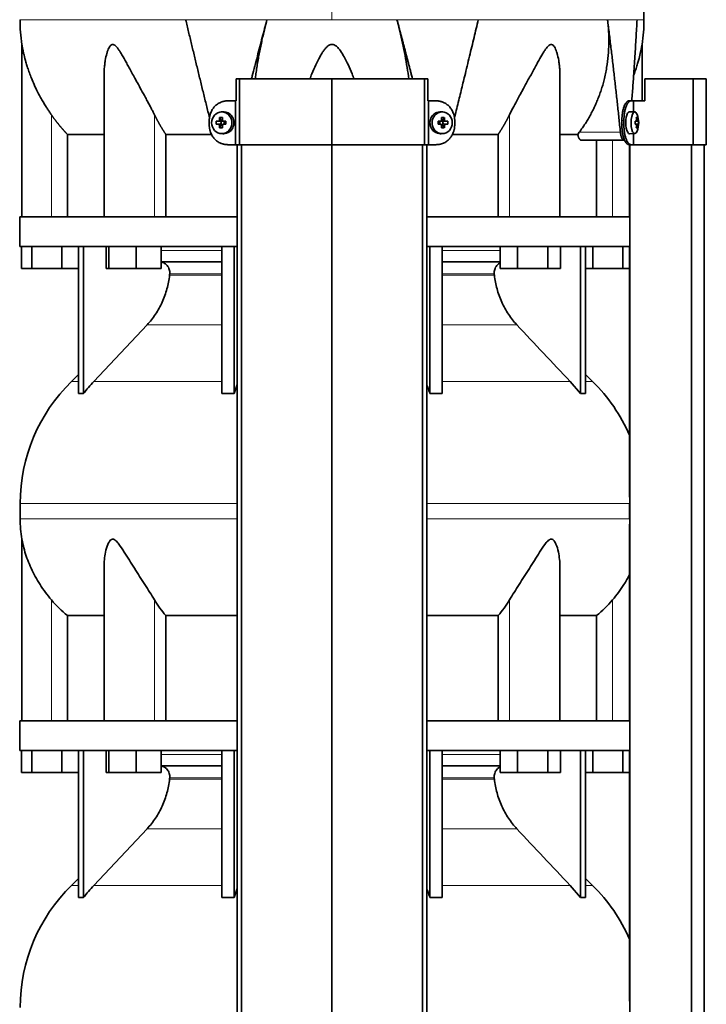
# Model space of a CAD drawing. Header units: millimetres. Extents: x 461 to 1353, y -2347 to 1807.
# Tile 24 of 30: x 469 to 782, y 621 to 1070. Entities that reach past the tile are written whole.
import ezdxf

# ---------------------------------------------------------------- set-up
doc = ezdxf.new("R2010")
doc.units = ezdxf.units.MM
for name, color, linetype in [('M5X8_UNI7687', 7, 'Continuous'), ('MID_454-5', 7, 'Continuous'), ('VSI344-454_TERMI', 7, 'Continuous'), ('VSI344-454_TESTA', 7, 'Continuous'), ('VSI454_DIFFUSORE', 7, 'Continuous')]:
    doc.layers.add(name, color=color, linetype=linetype)

# ---------------------------------------------------------------- blocks, each defined once
blk = doc.blocks.new('SE')
at = {"layer": 'M5X8_UNI7687', "color": 4, "linetype": 'Continuous', "lineweight": 9}
for p, q in [((560.26, 1024.62), (561.12, 1024.44)), ((662.12, 1024.44), (662.97, 1024.62)), ((750.64, 1024.58), (751.12, 1024.62)), ((560.65, 1023.95), (559.8, 1024.12)), ((559.8, 1022.7), (560.65, 1022.88)), ((561.12, 1022.38), (560.26, 1022.2)), ((562.07, 1024.12), (562.59, 1023.95)), ((562.59, 1022.88), (562.07, 1022.7)), ((660.65, 1023.95), (661.17, 1024.12)), ((661.17, 1022.7), (660.65, 1022.88)), ((662.97, 1022.2), (662.12, 1022.38)), ((663.44, 1024.12), (662.59, 1023.95)), ((662.59, 1022.88), (663.44, 1022.7)), ((749.89, 1024.07), (750.47, 1024.12)), ((750.47, 1022.7), (749.89, 1022.76)), ((751.12, 1022.2), (750.63, 1022.25))]:
    blk.add_line(p, q, dxfattribs=at)
at = {"layer": 'M5X8_UNI7687', "color": 7, "linetype": 'Continuous', "lineweight": 35}
for p, q in [((560.35, 1025.75), (561.12, 1024.44)), ((561.84, 1028.4), (560.99, 1028.33)), ((662.25, 1028.33), (661.4, 1028.4)), ((662.89, 1025.75), (662.12, 1024.44)), ((749.77, 1028.34), (747.42, 1028.41)), ((750.93, 1025.75), (750.52, 1025.44)), ((558.81, 1024.1), (560.65, 1023.95)), ((558.81, 1022.72), (560.65, 1022.88)), ((560.35, 1021.08), (561.12, 1022.38)), ((561.05, 1022.85), (561.05, 1023.98)), ((561.22, 1024.16), (561.84, 1024.16)), ((561.87, 1022.66), (561.22, 1022.66)), ((561.92, 1024.15), (562.51, 1023.95)), ((562.51, 1022.88), (561.92, 1022.68)), ((562.46, 1023.97), (562.46, 1022.86)), ((563.19, 1024.1), (562.59, 1023.95)), ((563.19, 1022.72), (562.59, 1022.88)), ((660.04, 1024.1), (660.65, 1023.95)), ((660.04, 1022.72), (660.65, 1022.88)), ((660.73, 1023.95), (661.32, 1024.15)), ((661.32, 1022.68), (660.73, 1022.88)), ((660.78, 1022.86), (660.78, 1023.97)), ((661.37, 1024.16), (662.02, 1024.16)), ((662.02, 1022.66), (661.4, 1022.66)), ((662.89, 1021.08), (662.12, 1022.38)), ((662.19, 1023.98), (662.19, 1022.85)), ((664.43, 1024.1), (662.59, 1023.95)), ((664.43, 1022.72), (662.59, 1022.88)), ((749.89, 1024.07), (750.48, 1024.12)), ((750.48, 1022.7), (749.89, 1022.76)), ((751.3, 1024.12), (749.9, 1024)), ((751.49, 1024.1), (749.9, 1023.99)), ((751.49, 1022.72), (749.9, 1022.84)), ((749.9, 1022.83), (751.3, 1022.7)), ((750.93, 1021.08), (750.52, 1021.38)), ((560.99, 1018.5), (561.84, 1018.43)), ((661.4, 1018.43), (662.25, 1018.5)), ((747.42, 1018.41), (749.77, 1018.48))]:
    blk.add_line(p, q, dxfattribs=at)
for centre, radius, start, end in [((741.58, 1023.41), 10, 337.7946, 22.2054), ((569.97, 1023.41), 11.19, 176.4519, 183.5481), ((529.24, 1023.41), 33.96, 358.8317, 1.1683), ((693.99, 1023.41), 33.96, 178.8317, 181.1683), ((653.26, 1023.41), 11.19, 356.4519, 3.5481), ((741.9, 1023.41), 9.62, 355.8727, 4.1273)]:
    blk.add_arc(centre, radius, start, end, dxfattribs=at)
for centre in [(561.34, 1023.41), (661.9, 1023.41)]:
    blk.add_ellipse(centre, major_axis=(0, -4.93), ratio=0.939693, dxfattribs=at)
for centre, major_axis, ratio, start_param, end_param in [((564.46, 1023.41), (0, 10), 0.422618, 1.335108, 1.449667), ((563.56, 1020.35), (-8.99, 2.22), 0.549436, -1.223909, -1.074217), ((564.17, 1023.41), (0, 10), 0.258819, 1.335108, 1.449667), ((562.2, 1023.41), (0, -5), 0.939693, 0, 3.218028), ((661.04, 1023.41), (0, -5), 0.939693, 3.065157, 6.283185), ((659.67, 1020.35), (8.99, 2.22), 0.549436, 1.074217, 1.223909), ((659.07, 1023.41), (0, 10), 0.258819, -1.449667, -1.335108), ((658.78, 1023.41), (0, 10), 0.422618, -1.449667, -1.335108), ((747.4, 1023.41), (0, 5), 0.34202, 0, 3.151709), ((749.75, 1023.41), (0, 4.93), 0.34202, 0, 3.839001), ((749.75, 1023.41), (0, 4.93), 0.34202, 5.585777, 6.283185), ((743.65, 1020.35), (7.67, 5.19), 0.199978, 0.212267, 0.361959), ((741.64, 1023.41), (0, 10), 0.906308, 4.833518, 4.948078), ((741.54, 1023.41), (0, 10), 0.965926, 4.833518, 4.948078), ((564.31, 1023.26), (-9.99, 0.3), 0.0819, -1.099374, -0.984815), ((564.31, 1023.57), (-9.99, -0.3), 0.0819, 0.984815, 1.099374), ((564.46, 1023.41), (0, -10), 0.422618, -1.449667, -1.335108), ((563.56, 1026.48), (-8.99, -2.22), 0.549436, 1.074217, 1.223909), ((560.64, 1024.45), (0.805, -0.118), 0.613124, 4.809424, 5.327625), ((560.64, 1022.38), (0.805, 0.118), 0.613124, 0.95556, 1.473761), ((560.81, 1024.41), (0.03, -0.501), 0.939258, 0.461161, 0.987959), ((560.81, 1022.41), (0.03, 0.501), 0.939258, 5.295226, 5.822024), ((560.64, 1024.45), (0.521, -0.505), 0.511875, 0.559691, 1.077892), ((560.64, 1022.38), (0.521, 0.505), 0.511875, 5.205293, 5.723494), ((564.17, 1023.41), (0, -10), 0.258819, -1.449667, -1.335108), ((564.31, 1023.26), (-9.99, 0.3), 0.0819, -1.456192, -1.341632), ((564.31, 1023.57), (-9.99, -0.3), 0.0819, 1.341632, 1.456192), ((562.59, 1024.45), (0.052, 0.506), 0.51441, 3.025925, 3.331693), ((562.59, 1022.38), (0.052, -0.506), 0.51441, 2.951492, 3.25726), ((658.92, 1023.26), (9.99, 0.3), 0.0819, 1.341632, 1.456192), ((658.92, 1023.57), (9.99, -0.3), 0.0819, -1.456192, -1.341632), ((660.65, 1024.45), (-0.052, 0.506), 0.51441, 2.951492, 3.25726), ((660.65, 1022.38), (-0.052, -0.506), 0.51441, 3.025925, 3.331693), ((659.07, 1023.41), (0, -10), 0.258819, 1.335108, 1.449667), ((659.67, 1026.48), (8.99, -2.22), 0.549436, -1.223909, -1.074217), ((662.6, 1024.45), (-0.521, -0.505), 0.511875, 5.205293, 5.723494), ((662.43, 1024.41), (-0.03, -0.501), 0.939258, 5.295226, 5.822024), ((662.43, 1022.41), (-0.03, 0.501), 0.939258, 0.461161, 0.987959), ((662.6, 1022.38), (-0.521, 0.505), 0.511875, 0.559691, 1.077892), ((662.6, 1024.45), (-0.805, -0.118), 0.613124, 0.95556, 1.473761), ((662.6, 1022.38), (-0.805, 0.118), 0.613124, 4.809424, 5.327625), ((658.78, 1023.41), (0, -10), 0.422618, 1.335108, 1.449667), ((658.92, 1023.26), (9.99, 0.3), 0.0819, 0.984815, 1.099374), ((658.92, 1023.57), (9.99, -0.3), 0.0819, -1.099374, -0.984815), ((741.59, 1023.26), (9.97, 0.82), 0.029809, 0.468971, 0.583531), ((744.7, 1023.41), (0, -9.26), 0.562348, 1.49595, 1.645642), ((741.59, 1023.57), (9.97, -0.82), 0.029809, -0.583531, -0.468971), ((741.64, 1023.41), (0, -10), 0.906308, 1.335108, 1.449667), ((743.65, 1026.48), (7.67, -5.19), 0.199978, -0.361959, -0.212267), ((741.54, 1023.41), (0, -10), 0.965926, 1.335108, 1.449667), ((741.59, 1023.26), (9.97, 0.82), 0.029809, 0.112154, 0.226713), ((741.59, 1023.57), (9.97, -0.82), 0.029809, -0.226713, -0.112154), ((562.2, 1023.41), (0, -5), 0.939693, 6.20675, 6.283185), ((661.04, 1023.41), (0, -5), 0.939693, 0, 0.076435)]:
    blk.add_ellipse(centre, major_axis=major_axis, ratio=ratio, start_param=start_param, end_param=end_param, dxfattribs=at)
for points in [[(559.8, 1024.12), (559.81, 1024.12), (559.84, 1024.12), (559.88, 1024.13), (559.93, 1024.14), (559.97, 1024.16), (560.01, 1024.18), (560.04, 1024.21), (560.08, 1024.24), (560.12, 1024.27), (560.15, 1024.31), (560.18, 1024.35), (560.2, 1024.39), (560.22, 1024.43), (560.24, 1024.48), (560.25, 1024.52), (560.26, 1024.57), (560.26, 1024.6), (560.26, 1024.62)], [(561.6, 1024.62), (561.6, 1024.6), (561.6, 1024.57), (561.6, 1024.52), (561.61, 1024.48), (561.63, 1024.43), (561.65, 1024.39), (561.67, 1024.35), (561.7, 1024.31), (561.73, 1024.27), (561.76, 1024.24), (561.8, 1024.21), (561.84, 1024.18), (561.88, 1024.16), (561.92, 1024.14), (561.97, 1024.13), (562.02, 1024.12), (562.05, 1024.12), (562.07, 1024.12)], [(661.17, 1024.12), (661.19, 1024.12), (661.22, 1024.12), (661.27, 1024.13), (661.31, 1024.14), (661.35, 1024.16), (661.4, 1024.18), (661.44, 1024.21), (661.47, 1024.24), (661.51, 1024.27), (661.54, 1024.31), (661.57, 1024.35), (661.59, 1024.39), (661.61, 1024.43), (661.62, 1024.48), (661.63, 1024.52), (661.64, 1024.57), (661.64, 1024.6), (661.64, 1024.62)], [(662.97, 1024.62), (662.97, 1024.6), (662.98, 1024.57), (662.99, 1024.52), (663, 1024.48), (663.02, 1024.43), (663.04, 1024.39), (663.06, 1024.35), (663.09, 1024.31), (663.12, 1024.27), (663.16, 1024.24), (663.19, 1024.21), (663.23, 1024.18), (663.27, 1024.16), (663.31, 1024.14), (663.35, 1024.13), (663.39, 1024.12), (663.43, 1024.12), (663.44, 1024.12)], [(750.47, 1024.12), (750.48, 1024.12), (750.49, 1024.12), (750.51, 1024.13), (750.53, 1024.14), (750.55, 1024.16), (750.57, 1024.18), (750.58, 1024.21), (750.6, 1024.24), (750.61, 1024.27), (750.62, 1024.31), (750.63, 1024.35), (750.64, 1024.39), (750.64, 1024.43), (750.65, 1024.48), (750.65, 1024.52), (750.64, 1024.57), (750.64, 1024.6), (750.64, 1024.62)], [(751.12, 1024.62), (751.13, 1024.6), (751.13, 1024.57), (751.14, 1024.52), (751.15, 1024.48), (751.16, 1024.43), (751.16, 1024.39), (751.18, 1024.35), (751.19, 1024.31), (751.2, 1024.27), (751.21, 1024.24), (751.22, 1024.21), (751.24, 1024.18), (751.25, 1024.16), (751.26, 1024.14), (751.27, 1024.13), (751.28, 1024.12), (751.29, 1024.12), (751.3, 1024.12)], [(560.26, 1022.2), (560.26, 1022.22), (560.26, 1022.26), (560.25, 1022.3), (560.24, 1022.35), (560.22, 1022.39), (560.2, 1022.44), (560.18, 1022.48), (560.15, 1022.52), (560.12, 1022.56), (560.08, 1022.59), (560.04, 1022.62), (560.01, 1022.64), (559.97, 1022.66), (559.93, 1022.68), (559.88, 1022.69), (559.84, 1022.7), (559.81, 1022.7), (559.8, 1022.7)], [(562.07, 1022.7), (562.05, 1022.7), (562.02, 1022.7), (561.97, 1022.69), (561.92, 1022.68), (561.88, 1022.66), (561.84, 1022.64), (561.8, 1022.62), (561.76, 1022.59), (561.73, 1022.56), (561.7, 1022.52), (561.67, 1022.48), (561.65, 1022.44), (561.63, 1022.39), (561.61, 1022.35), (561.6, 1022.3), (561.6, 1022.26), (561.6, 1022.22), (561.6, 1022.2)], [(661.64, 1022.2), (661.64, 1022.22), (661.64, 1022.26), (661.63, 1022.3), (661.62, 1022.35), (661.61, 1022.39), (661.59, 1022.44), (661.57, 1022.48), (661.54, 1022.52), (661.51, 1022.56), (661.47, 1022.59), (661.44, 1022.62), (661.4, 1022.64), (661.35, 1022.66), (661.31, 1022.68), (661.27, 1022.69), (661.22, 1022.7), (661.19, 1022.7), (661.17, 1022.7)], [(663.44, 1022.7), (663.43, 1022.7), (663.39, 1022.7), (663.35, 1022.69), (663.31, 1022.68), (663.27, 1022.66), (663.23, 1022.64), (663.19, 1022.62), (663.16, 1022.59), (663.12, 1022.56), (663.09, 1022.52), (663.06, 1022.48), (663.04, 1022.44), (663.02, 1022.39), (663, 1022.35), (662.99, 1022.3), (662.98, 1022.26), (662.97, 1022.22), (662.97, 1022.2)], [(750.64, 1022.2), (750.64, 1022.22), (750.64, 1022.26), (750.65, 1022.3), (750.65, 1022.35), (750.64, 1022.39), (750.64, 1022.44), (750.63, 1022.48), (750.62, 1022.52), (750.61, 1022.56), (750.6, 1022.59), (750.58, 1022.62), (750.57, 1022.64), (750.55, 1022.66), (750.53, 1022.68), (750.51, 1022.69), (750.49, 1022.7), (750.48, 1022.7), (750.47, 1022.7)], [(751.3, 1022.7), (751.29, 1022.7), (751.28, 1022.7), (751.27, 1022.69), (751.26, 1022.68), (751.25, 1022.66), (751.24, 1022.64), (751.22, 1022.62), (751.21, 1022.59), (751.2, 1022.56), (751.19, 1022.52), (751.18, 1022.48), (751.16, 1022.44), (751.16, 1022.39), (751.15, 1022.35), (751.14, 1022.3), (751.13, 1022.26), (751.13, 1022.22), (751.12, 1022.2)]]:
    blk.add_open_spline(points, degree=3, dxfattribs=at)
at = {"layer": 'MID_454-5', "color": 7, "linetype": 'Continuous', "lineweight": 35}
for p, q in [((568.41, 1013.41), (568.41, -168.59)), ((570.38, -168.59), (570.38, 1013.41)), ((611.62, -168.59), (611.62, 1013.41)), ((652.86, -168.59), (652.86, 1013.41)), ((654.83, 1013.41), (654.83, -168.59)), ((747.41, 1013.41), (747.41, 980.41)), ((747.48, 1013.41), (747.48, -168.59)), ((775.62, -168.59), (775.62, 1013.41)), ((781.42, -168.59), (781.42, 1013.41)), ((747.47, 966.91), (747.47, 980.41)), ((747.41, 966.91), (747.41, 852.47)), ((747.42, 842.66), (747.42, 849.7)), ((747.41, 840.28), (747.41, 750.41)), ((747.47, 736.91), (747.47, 750.41)), ((747.41, 736.91), (747.41, 622.47))]:
    blk.add_line(p, q, dxfattribs=at)
at = {"layer": 'VSI344-454_TERMI', "color": 7, "linetype": 'Continuous', "lineweight": 35}
for p, q in [((569.44, 1043.41), (567.89, 1043.41)), ((567.89, 1043.41), (567.89, 1033.41)), ((611.62, 1043.41), (569.44, 1043.41)), ((569.44, 1043.41), (569.44, 1013.41)), ((653.8, 1043.41), (611.62, 1043.41)), ((611.62, 1043.41), (611.62, 1013.41)), ((655.34, 1043.41), (653.8, 1043.41)), ((653.8, 1043.41), (653.8, 1013.41)), ((655.34, 1043.41), (655.34, 1033.41)), ((776.5, 1043.41), (754.41, 1043.41)), ((754.41, 1043.41), (754.41, 1033.41)), ((782.43, 1043.41), (776.5, 1043.41)), ((776.5, 1043.41), (776.5, 1013.41)), ((782.43, 1043.41), (782.43, 1013.41)), ((564.02, 1033.41), (567.53, 1033.41)), ((567.53, 1013.41), (567.53, 1033.41)), ((567.53, 1033.41), (567.89, 1033.41)), ((655.71, 1033.41), (655.34, 1033.41)), ((659.21, 1033.41), (655.71, 1033.41)), ((655.71, 1033.41), (655.71, 1013.41)), ((747.13, 1033.41), (748.06, 1033.41)), ((748.06, 1033.41), (749.23, 1033.41)), ((749.23, 1028.36), (749.23, 1033.41)), ((749.23, 1033.41), (754.41, 1033.41)), ((555.62, 1022.41), (555.62, 1024.41)), ((667.62, 1022.41), (667.62, 1024.41)), ((743.9, 1022.41), (743.9, 1024.41)), ((744.83, 1022.41), (744.83, 1024.41)), ((749.23, 1013.41), (749.23, 1018.47)), ((564.02, 1013.41), (567.53, 1013.41)), ((569.44, 1013.41), (567.53, 1013.41)), ((611.62, 1013.41), (569.44, 1013.41)), ((653.8, 1013.41), (611.62, 1013.41)), ((655.71, 1013.41), (653.8, 1013.41)), ((659.21, 1013.41), (655.71, 1013.41)), ((748.06, 1013.41), (747.13, 1013.41)), ((748.06, 1013.41), (749.23, 1013.41)), ((776.5, 1013.41), (749.23, 1013.41)), ((782.43, 1013.41), (776.5, 1013.41))]:
    blk.add_line(p, q, dxfattribs=at)
at = {"layer": 'VSI344-454_TERMI', "color": 4, "linetype": 'Continuous', "lineweight": 9}
for p, q in [((743.9, 1024.41), (744.83, 1024.41)), ((744.83, 1022.41), (743.9, 1022.41))]:
    blk.add_line(p, q, dxfattribs=at)
at = {"layer": 'VSI344-454_TERMI', "color": 7, "linetype": 'Continuous', "lineweight": 35}
for points, knots in [([(564.02, 1033.41), (563.93, 1033.41), (563.74, 1033.41), (563.46, 1033.39), (563.19, 1033.37), (562.91, 1033.34), (562.64, 1033.29), (562.37, 1033.24), (562.1, 1033.18), (561.83, 1033.11), (561.56, 1033.03), (561.3, 1032.94), (561.04, 1032.84), (560.61, 1032.66), (560.03, 1032.36), (559.32, 1031.91), (558.66, 1031.38), (558.05, 1030.79), (557.5, 1030.13), (557.01, 1029.42), (556.59, 1028.66), (556.28, 1027.95), (556.05, 1027.31), (555.89, 1026.74), (555.77, 1026.17), (555.68, 1025.59), (555.63, 1025), (555.62, 1024.61), (555.62, 1024.41)], [0, 0, 0, 0, 0.021018, 0.041934, 0.062771, 0.08355, 0.104295, 0.125028, 0.145771, 0.166547, 0.187379, 0.208288, 0.229298, 0.250429, 0.312489, 0.374705, 0.437522, 0.500061, 0.562591, 0.625422, 0.687637, 0.749714, 0.79185, 0.833578, 0.875077, 0.916526, 0.958107, 1, 1, 1, 1]), ([(667.62, 1024.41), (667.62, 1024.51), (667.62, 1024.71), (667.6, 1025), (667.58, 1025.3), (667.55, 1025.59), (667.51, 1025.88), (667.46, 1026.17), (667.4, 1026.45), (667.34, 1026.74), (667.26, 1027.02), (667.18, 1027.3), (667.09, 1027.58), (666.92, 1028.04), (666.65, 1028.66), (666.23, 1029.42), (665.74, 1030.13), (665.19, 1030.79), (664.58, 1031.38), (663.91, 1031.91), (663.21, 1032.36), (662.54, 1032.7), (661.94, 1032.94), (661.41, 1033.11), (660.87, 1033.25), (660.32, 1033.34), (659.77, 1033.4), (659.4, 1033.41), (659.21, 1033.41)], [0, 0, 0, 0, 0.020996, 0.041893, 0.062713, 0.083477, 0.104209, 0.124931, 0.145666, 0.166436, 0.187264, 0.208173, 0.229184, 0.250319, 0.312379, 0.374611, 0.437429, 0.499972, 0.562503, 0.625328, 0.687536, 0.749604, 0.791737, 0.833471, 0.874985, 0.916457, 0.958069, 1, 1, 1, 1]), ([(743.9, 1024.41), (743.9, 1024.51), (743.91, 1024.71), (743.91, 1025), (743.92, 1025.3), (743.93, 1025.59), (743.95, 1025.88), (743.97, 1026.17), (743.99, 1026.45), (744.02, 1026.74), (744.05, 1027.02), (744.09, 1027.3), (744.13, 1027.58), (744.2, 1028.04), (744.31, 1028.66), (744.48, 1029.42), (744.68, 1030.13), (744.9, 1030.79), (745.14, 1031.38), (745.4, 1031.91), (745.67, 1032.36), (745.93, 1032.7), (746.15, 1032.94), (746.35, 1033.11), (746.54, 1033.25), (746.74, 1033.34), (746.94, 1033.4), (747.07, 1033.41), (747.13, 1033.41)], [0, 0, 0, 0, 0.020997, 0.041893, 0.062713, 0.083477, 0.104209, 0.124931, 0.145666, 0.166436, 0.187265, 0.208173, 0.229184, 0.250319, 0.312379, 0.374611, 0.437429, 0.499972, 0.562502, 0.625327, 0.687534, 0.749602, 0.791735, 0.833469, 0.874983, 0.916456, 0.958068, 1, 1, 1, 1]), ([(748.06, 1033.41), (748.02, 1033.41), (747.96, 1033.41), (747.86, 1033.39), (747.76, 1033.37), (747.66, 1033.34), (747.56, 1033.29), (747.47, 1033.24), (747.37, 1033.18), (747.27, 1033.11), (747.17, 1033.03), (747.07, 1032.94), (746.98, 1032.84), (746.82, 1032.66), (746.6, 1032.36), (746.32, 1031.91), (746.06, 1031.38), (745.82, 1030.79), (745.6, 1030.13), (745.4, 1029.42), (745.23, 1028.66), (745.1, 1027.95), (745.01, 1027.31), (744.94, 1026.74), (744.89, 1026.17), (744.85, 1025.59), (744.83, 1025), (744.83, 1024.61), (744.83, 1024.41)], [0, 0, 0, 0, 0.021018, 0.041934, 0.062771, 0.08355, 0.104295, 0.125028, 0.145771, 0.166547, 0.187379, 0.208288, 0.229298, 0.250429, 0.312489, 0.374705, 0.437522, 0.500061, 0.562591, 0.625422, 0.687637, 0.749714, 0.79185, 0.833578, 0.875077, 0.916526, 0.958107, 1, 1, 1, 1]), ([(555.62, 1022.41), (555.62, 1022.31), (555.62, 1022.12), (555.63, 1021.82), (555.66, 1021.53), (555.69, 1021.24), (555.73, 1020.95), (555.78, 1020.66), (555.83, 1020.37), (555.9, 1020.09), (555.97, 1019.8), (556.06, 1019.52), (556.15, 1019.24), (556.32, 1018.78), (556.59, 1018.16), (557.01, 1017.41), (557.5, 1016.69), (558.05, 1016.04), (558.66, 1015.44), (559.32, 1014.91), (560.03, 1014.46), (560.69, 1014.13), (561.3, 1013.88), (561.83, 1013.71), (562.37, 1013.58), (562.91, 1013.48), (563.47, 1013.42), (563.84, 1013.42), (564.02, 1013.41)], [0, 0, 0, 0, 0.020996, 0.041893, 0.062713, 0.083477, 0.104209, 0.124931, 0.145666, 0.166436, 0.187264, 0.208173, 0.229184, 0.250319, 0.312379, 0.374611, 0.437429, 0.499972, 0.562503, 0.625328, 0.687536, 0.749604, 0.791737, 0.833471, 0.874985, 0.916457, 0.958069, 1, 1, 1, 1]), ([(659.21, 1013.41), (659.31, 1013.41), (659.49, 1013.42), (659.77, 1013.43), (660.05, 1013.45), (660.32, 1013.49), (660.6, 1013.53), (660.87, 1013.58), (661.14, 1013.64), (661.41, 1013.72), (661.67, 1013.8), (661.94, 1013.89), (662.2, 1013.99), (662.63, 1014.17), (663.21, 1014.46), (663.91, 1014.91), (664.58, 1015.44), (665.19, 1016.04), (665.74, 1016.69), (666.23, 1017.41), (666.65, 1018.16), (666.96, 1018.87), (667.18, 1019.52), (667.34, 1020.08), (667.47, 1020.66), (667.55, 1021.24), (667.61, 1021.82), (667.61, 1022.21), (667.62, 1022.41)], [0, 0, 0, 0, 0.021018, 0.041934, 0.062771, 0.08355, 0.104295, 0.125028, 0.145771, 0.166547, 0.187379, 0.208288, 0.229298, 0.250429, 0.312489, 0.374705, 0.437522, 0.500061, 0.562591, 0.625422, 0.687637, 0.749714, 0.79185, 0.833578, 0.875077, 0.916526, 0.958107, 1, 1, 1, 1]), ([(747.13, 1013.41), (747.1, 1013.41), (747.03, 1013.42), (746.94, 1013.43), (746.84, 1013.45), (746.74, 1013.49), (746.64, 1013.53), (746.54, 1013.58), (746.45, 1013.64), (746.35, 1013.72), (746.25, 1013.8), (746.15, 1013.89), (746.05, 1013.99), (745.89, 1014.17), (745.67, 1014.46), (745.4, 1014.91), (745.14, 1015.44), (744.9, 1016.04), (744.68, 1016.69), (744.48, 1017.41), (744.31, 1018.16), (744.18, 1018.87), (744.09, 1019.52), (744.02, 1020.08), (743.97, 1020.66), (743.93, 1021.24), (743.91, 1021.82), (743.91, 1022.21), (743.9, 1022.41)], [0, 0, 0, 0, 0.021018, 0.041935, 0.062772, 0.083551, 0.104297, 0.125029, 0.145773, 0.166549, 0.187381, 0.20829, 0.2293, 0.250431, 0.312491, 0.374707, 0.437523, 0.500061, 0.562591, 0.625422, 0.687637, 0.749714, 0.79185, 0.833578, 0.875076, 0.916526, 0.958107, 1, 1, 1, 1]), ([(744.83, 1022.41), (744.83, 1022.31), (744.83, 1022.12), (744.83, 1021.82), (744.84, 1021.53), (744.85, 1021.24), (744.87, 1020.95), (744.89, 1020.66), (744.92, 1020.37), (744.94, 1020.09), (744.97, 1019.8), (745.01, 1019.52), (745.05, 1019.24), (745.12, 1018.78), (745.23, 1018.16), (745.4, 1017.41), (745.6, 1016.69), (745.82, 1016.04), (746.06, 1015.44), (746.32, 1014.91), (746.6, 1014.46), (746.85, 1014.13), (747.07, 1013.88), (747.27, 1013.71), (747.47, 1013.58), (747.66, 1013.48), (747.86, 1013.42), (747.99, 1013.42), (748.06, 1013.41)], [0, 0, 0, 0, 0.020996, 0.041893, 0.062713, 0.083477, 0.104209, 0.124931, 0.145666, 0.166436, 0.187264, 0.208173, 0.229184, 0.250319, 0.312379, 0.374611, 0.437429, 0.499972, 0.562503, 0.625328, 0.687536, 0.749604, 0.791737, 0.833471, 0.874985, 0.916457, 0.958069, 1, 1, 1, 1])]:
    blk.add_open_spline(points, degree=3, knots=knots, dxfattribs=at)
at = {"layer": 'VSI344-454_TESTA', "color": 4, "linetype": 'Continuous', "lineweight": 9}
for p, q in [((611.62, 1206.87), (611.62, 1070.45)), ((581.95, 1070.44), (544.85, 1070.44)), ((678.39, 1070.44), (641.28, 1070.44)), ((750.85, 1070.44), (737.34, 1070.44)), ((483.62, 980.41), (483.62, 1026.99)), ((530.65, 980.41), (530.65, 1026.99)), ((692.58, 980.41), (692.58, 1026.99)), ((724.48, 1019.12), (743.22, 1019.12)), ((739.62, 980.41), (739.62, 1015.41))]:
    blk.add_line(p, q, dxfattribs=at)
at = {"layer": 'VSI344-454_TESTA', "color": 7, "linetype": 'Continuous', "lineweight": 35}
for p, q in [((470.12, 1059.18), (470.12, 980.41)), ((753.12, 1033.41), (753.12, 1059.18)), ((507.61, 1044.78), (507.61, 980.41)), ((715.63, 980.41), (715.63, 1044.78)), ((490.87, 1018.12), (490.87, 980.41)), ((556.63, 1018.12), (535.78, 1018.12)), ((535.78, 1018.12), (535.78, 980.41)), ((687.45, 1018.12), (666.6, 1018.12)), ((687.45, 1018.12), (687.45, 980.41)), ((723.75, 1018.12), (715.74, 1018.12)), ((723.75, 1018.11), (724.48, 1019.12)), ((725.39, 1015.41), (744.99, 1015.41)), ((732.37, 1015.41), (732.37, 980.41))]:
    blk.add_line(p, q, dxfattribs=at)
for centre, start, end in [((545.58, 1070.54), 180.0677, 188.5933), ((677.66, 1070.54), 351.4069, 359.9323)]:
    blk.add_arc(centre, 76.32, start, end, dxfattribs=at)
for points, degree, knots in [([(753.96, 1070.45), (753.92, 1074.83), (753.85, 1082.65), (753.61, 1095.79), (753.09, 1109.09), (752.18, 1122.54), (750.69, 1136.02), (748.63, 1148.03), (746.08, 1158.5), (743.21, 1167.34), (739.83, 1175.92), (736.11, 1184.19), (732.44, 1192.17), (729.16, 1199.84), (727.69, 1204.46), (726.92, 1206.92)], 3, [0, 0, 0, 0, 0.084988, 0.1795, 0.274612, 0.370212, 0.466379, 0.563594, 0.629668, 0.695881, 0.761625, 0.826091, 0.888934, 0.950027, 1, 1, 1, 1]), ([(574.87, 1043.41), (574.99, 1043.87), (575.88, 1047.32), (577.52, 1053.61), (579.77, 1062.17), (581.24, 1067.73), (581.95, 1070.44)], 3, [0.473282, 0.473282, 0.473282, 0.473282, 0.5000272, 0.6747049, 0.8413625, 1, 1, 1, 1]), ([(581.95, 1070.44), (581.73, 1069.56), (581.26, 1067.79), (580.61, 1065.11), (579.98, 1062.41), (579.38, 1059.67), (578.81, 1056.92), (578.27, 1054.14), (577.77, 1051.36), (577.31, 1048.56), (576.91, 1045.91), (576.68, 1044.19), (576.58, 1043.41)], 3, [0, 0, 0, 0, 0.047428, 0.0954655, 0.1441115, 0.1933651, 0.2432253, 0.2936913, 0.3447621, 0.3964371, 0.4487155, 0.4934861, 0.4934861, 0.4934861, 0.4934861]), ([(646.66, 1043.41), (646.44, 1045.11), (645.93, 1048.66), (644.99, 1054.1), (643.88, 1059.64), (642.66, 1065.08), (641.74, 1068.67), (641.28, 1070.44)], 3, [0.5065635, 0.5065635, 0.5065635, 0.5065635, 0.6036235, 0.7063566, 0.8066685, 0.9045521, 1, 1, 1, 1]), ([(667.51, 1025.64), (667.63, 1026.13), (668.06, 1027.88), (668.79, 1030.85), (669.69, 1034.52), (670.56, 1038.06), (671.39, 1041.46), (672.66, 1046.68), (674.35, 1053.61), (676.41, 1062.17), (677.74, 1067.73), (678.39, 1070.44)], 3, [0.1270495, 0.1270495, 0.1270495, 0.1270495, 0.1554786, 0.2294336, 0.3008657, 0.369775, 0.4361614, 0.5000249, 0.6746983, 0.8413566, 1, 1, 1, 1]), ([(724.48, 1019.12), (724.95, 1019.76), (725.91, 1021.06), (727.24, 1023.06), (728.51, 1025.11), (729.69, 1027.21), (730.8, 1029.35), (731.84, 1031.54), (732.79, 1033.76), (733.66, 1036.02), (734.45, 1038.31), (735.17, 1040.63), (736.08, 1044.02), (737.02, 1048.51), (737.73, 1054.1), (738.01, 1059.64), (737.91, 1065.08), (737.53, 1068.67), (737.34, 1070.44)], 3, [0, 0, 0, 0, 0.045711, 0.091341, 0.136891, 0.182361, 0.227753, 0.273067, 0.318303, 0.363461, 0.408543, 0.453548, 0.498475, 0.603623, 0.706357, 0.806668, 0.904552, 1, 1, 1, 1]), ([(748.43, 1033.41), (748.46, 1033.8), (748.57, 1035.36), (748.77, 1038.06), (749.01, 1041.46), (749.38, 1046.68), (749.84, 1053.61), (750.37, 1062.17), (750.69, 1067.73), (750.85, 1070.44)], 3, [0.2784556, 0.2784556, 0.2784556, 0.2784556, 0.3008657, 0.369775, 0.4361614, 0.5000249, 0.6746983, 0.8413566, 1, 1, 1, 1]), ([(483.62, 1026.99), (483.32, 1027.42), (482.71, 1028.3), (481.81, 1029.68), (480.82, 1031.23), (479.77, 1032.98), (478.38, 1035.42), (476.88, 1038.3), (475.42, 1041.47), (474.25, 1044.29), (473.32, 1046.78), (472.57, 1049), (471.81, 1051.51), (471.22, 1053.76), (470.77, 1055.74), (470.51, 1056.98), (470.31, 1058.02), (470.17, 1058.81), (470.12, 1059.13), (470.12, 1059.15), (470.12, 1059.15)], 3, [0, 0, 0, 0, 0.020247, 0.0413012, 0.0631676, 0.0911499, 0.1206822, 0.1725651, 0.2189806, 0.2600001, 0.2962057, 0.3283254, 0.3570821, 0.4069553, 0.4285992, 0.4484587, 0.4665056, 0.4826091, 0.4971306, 0.5000371, 0.5000371, 0.5000371, 0.5000371]), ([(530.65, 1026.99), (530.44, 1027.42), (530, 1028.3), (529.29, 1029.68), (528.48, 1031.23), (527.55, 1032.98), (526.23, 1035.42), (524.66, 1038.3), (522.92, 1041.47), (521.38, 1044.29), (520.02, 1046.78), (518.81, 1049), (517.43, 1051.51), (516.17, 1053.76), (514.98, 1055.74), (514.16, 1056.98), (513.37, 1058.02), (512.57, 1058.81), (511.73, 1059.24), (510.92, 1059.05), (510.28, 1058.39), (509.74, 1057.46), (509.27, 1056.33), (508.68, 1054.47), (508.22, 1052.3), (507.87, 1049.82), (507.68, 1047.64), (507.61, 1045.93), (507.61, 1044.97), (507.61, 1044.78)], 3, [0, 0, 0, 0, 0.020247, 0.0413012, 0.0631676, 0.0911499, 0.1206822, 0.1725651, 0.2189806, 0.2600001, 0.2962057, 0.3283254, 0.3570821, 0.4069553, 0.4285992, 0.4484587, 0.4665056, 0.4826091, 0.4971306, 0.5113122, 0.5266668, 0.543344, 0.562023, 0.5826937, 0.6304427, 0.6595254, 0.6923195, 0.7261108, 0.7344062, 0.7344062, 0.7344062, 0.7344062]), ([(621.68, 1043.41), (621.4, 1044.17), (620.57, 1046.35), (619.12, 1049.71), (617.33, 1053.25), (615.75, 1055.87), (614.5, 1057.47), (613.55, 1058.39), (612.69, 1058.97), (611.62, 1059.23), (610.54, 1058.97), (609.58, 1058.31), (608.65, 1057.36), (607.78, 1056.23), (606.89, 1054.88), (605.67, 1052.79), (604.11, 1049.69), (602.66, 1046.33), (601.83, 1044.16), (601.56, 1043.41)], 3, [0.2456134, 0.2456134, 0.2456134, 0.2456134, 0.2789295, 0.3409942, 0.392778, 0.4359518, 0.4604978, 0.4716154, 0.4871189, 0.5000341, 0.5129562, 0.5284792, 0.5444389, 0.5641957, 0.583938, 0.6074587, 0.6593255, 0.7214848, 0.7543968, 0.7543968, 0.7543968, 0.7543968]), ([(715.63, 1044.78), (715.63, 1045.48), (715.59, 1046.91), (715.45, 1049), (715.15, 1051.51), (714.72, 1053.76), (714.17, 1055.74), (713.72, 1056.98), (713.2, 1058.02), (712.61, 1058.81), (711.86, 1059.24), (711, 1059.05), (710.2, 1058.39), (709.42, 1057.46), (708.64, 1056.33), (707.48, 1054.47), (706.25, 1052.3), (704.88, 1049.82), (703.69, 1047.64), (702.45, 1045.37), (700.78, 1042.32), (699.04, 1039.14), (697.27, 1035.91), (695.73, 1033.06), (694.15, 1030.09), (693.09, 1027.99), (692.58, 1026.99)], 3, [0.2656245, 0.2656245, 0.2656245, 0.2656245, 0.2962057, 0.3283254, 0.3570821, 0.4069553, 0.4285992, 0.4484587, 0.4665056, 0.4826091, 0.4971306, 0.5113122, 0.5266668, 0.543344, 0.562023, 0.5826937, 0.6304427, 0.6595254, 0.6923195, 0.7261108, 0.7592332, 0.8259403, 0.8657684, 0.9022453, 0.9533075, 1, 1, 1, 1]), ([(753.12, 1059.15), (753.12, 1059.15), (753.09, 1059.01), (752.99, 1058.39), (752.82, 1057.46), (752.59, 1056.33), (752.19, 1054.47), (751.64, 1052.3), (750.92, 1049.82), (750.22, 1047.64), (749.63, 1046.02), (749.3, 1045.14), (749.26, 1045.04)], 3, [0.500037, 0.500037, 0.500037, 0.500037, 0.5113122, 0.5266668, 0.543344, 0.562023, 0.5826937, 0.6304427, 0.6595254, 0.6923195, 0.7261108, 0.7306461, 0.7306461, 0.7306461, 0.7306461]), ([(490.87, 1018.12), (488.87, 1020.22), (487.06, 1022.44), (485.26, 1024.64), (483.62, 1026.99)], 2, [0, 0, 0, 0.5, 0.5, 1, 1, 1]), ([(535.78, 1018.12), (534.37, 1020.22), (533.09, 1022.44), (531.81, 1024.64), (530.65, 1026.99)], 2, [0, 0, 0, 0.5, 0.5, 1, 1, 1]), ([(692.58, 1026.99), (691.42, 1024.64), (690.15, 1022.44), (688.87, 1020.22), (687.45, 1018.12)], 2, [0, 0, 0, 0.5, 0.5, 1, 1, 1]), ([(490.87, 1018.12), (491.5, 1018.11), (492.53, 1018.11), (495.38, 1018.11), (497.19, 1018.11), (501.55, 1018.11), (504.1, 1018.11), (507.16, 1018.11), (507.33, 1018.11), (507.5, 1018.11)], 3, [0, 0, 0, 0, 0.25, 0.25, 0.5, 0.5, 0.75, 0.75, 0.764371, 0.764371, 0.764371, 0.764371]), ([(725.39, 1015.41), (725.36, 1015.41), (725.31, 1015.42), (725.23, 1015.43), (725.15, 1015.46), (725.07, 1015.49), (724.99, 1015.54), (724.86, 1015.63), (724.67, 1015.81), (724.45, 1016.12), (724.24, 1016.51), (724.09, 1016.9), (723.97, 1017.24), (723.89, 1017.52), (723.82, 1017.81), (723.77, 1018.01), (723.75, 1018.12)], 3, [0, 0, 0, 0, 0.041685, 0.083129, 0.124417, 0.165635, 0.206869, 0.248205, 0.373034, 0.498358, 0.621809, 0.745536, 0.809628, 0.873199, 0.936554, 1, 1, 1, 1]), ([(743.22, 1019.12), (743.23, 1019.04), (743.24, 1018.89), (743.27, 1018.67), (743.31, 1018.45), (743.34, 1018.24), (743.38, 1018.03), (743.43, 1017.83), (743.51, 1017.47), (743.66, 1016.98), (743.89, 1016.43), (744.14, 1015.98), (744.37, 1015.71), (744.56, 1015.56), (744.7, 1015.47), (744.84, 1015.42), (744.94, 1015.42), (744.99, 1015.41)], 3, [0, 0, 0, 0, 0.036137, 0.072006, 0.107687, 0.143258, 0.1788, 0.214393, 0.250117, 0.375419, 0.499764, 0.624342, 0.749875, 0.812239, 0.874428, 0.936872, 1, 1, 1, 1])]:
    blk.add_open_spline(points, degree=degree, knots=knots, dxfattribs=at)
at = {"layer": 'VSI344-454_TESTA', "color": 4, "linetype": 'Continuous', "lineweight": 9}
for points, weights in [([(469.26, 1070.44), (469.26, 1070.44), (501.28, 1070.44), (544.85, 1070.44)], [0.630185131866, 0.663633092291, 0.786904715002, 1]), ([(581.95, 1070.44), (591.71, 1070.45), (601.64, 1070.45), (611.62, 1070.45)], [1, 0.996331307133, 0.996331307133, 1])]:
    blk.add_rational_spline(points, weights, degree=3, dxfattribs=at)
at = {"layer": 'VSI344-454_TESTA', "color": 7, "linetype": 'Continuous', "lineweight": 35}
for points in [[(555.72, 1025.67), (550.18, 1048.14), (544.85, 1070.44)], [(648.37, 1043.41), (644.85, 1056.96), (641.28, 1070.44)], [(743.22, 1019.12), (740.58, 1044.89), (737.34, 1070.44)]]:
    blk.add_open_spline(points, degree=2, dxfattribs=at)
at = {"layer": 'VSI344-454_TESTA', "color": 4, "linetype": 'Continuous', "lineweight": 9}
for points in [[(641.28, 1070.44), (631.54, 1070.45), (621.58, 1070.45), (611.62, 1070.45)], [(753.97, 1070.45), (753.97, 1070.45), (752.92, 1070.45), (750.85, 1070.44)]]:
    blk.add_open_spline(points, degree=3, dxfattribs=at)
blk.add_open_spline([(737.34, 1070.44), (734.03, 1070.45), (730.26, 1070.45), (721.88, 1070.45), (717.26, 1070.45), (707.29, 1070.45), (701.94, 1070.45), (690.6, 1070.45), (684.62, 1070.45), (678.39, 1070.44)], degree=3, knots=[0, 0, 0, 0, 0.25, 0.25, 0.5, 0.5, 0.75, 0.75, 1, 1, 1, 1], dxfattribs=at)
at = {"layer": 'VSI454_DIFFUSORE', "color": 7, "linetype": 'Continuous', "lineweight": 35}
for p, q in [((469.12, 980.41), (568.41, 980.41)), ((469.12, 980.41), (469.12, 966.91)), ((654.83, 980.41), (747.47, 980.41)), ((469.12, 966.91), (568.41, 966.91)), ((469.97, 956.91), (469.97, 966.91)), ((474.71, 956.91), (474.71, 966.91)), ((488.36, 956.91), (488.36, 966.91)), ((495.91, 899.79), (495.91, 966.91)), ((498.21, 899.79), (498.21, 966.91)), ((508.55, 956.91), (508.55, 966.91)), ((509.76, 956.91), (509.76, 966.91)), ((522.32, 956.91), (522.32, 966.91)), ((533.67, 956.91), (533.67, 966.91)), ((561.39, 899.79), (561.39, 966.91)), ((566.94, 899.79), (566.94, 966.91)), ((654.83, 966.91), (747.47, 966.91)), ((656.3, 899.79), (656.3, 966.91)), ((661.84, 899.79), (661.84, 966.91)), ((688.32, 956.91), (688.32, 966.91)), ((696.27, 956.91), (696.27, 966.91)), ((710.08, 956.91), (710.08, 966.91)), ((715.93, 956.91), (715.93, 966.91)), ((725.03, 899.79), (725.03, 966.91)), ((727.33, 899.79), (727.33, 966.91)), ((730.71, 956.91), (730.71, 966.91)), ((744.36, 956.91), (744.36, 966.91)), ((561.39, 959.91), (533.67, 959.91)), ((688.32, 959.91), (661.84, 959.91)), ((474.71, 956.91), (469.97, 956.91)), ((488.36, 956.91), (474.71, 956.91)), ((495.91, 956.91), (488.36, 956.91)), ((509.76, 956.91), (508.55, 956.91)), ((522.32, 956.91), (509.76, 956.91)), ((533.67, 956.91), (522.32, 956.91)), ((696.27, 956.91), (688.32, 956.91)), ((710.08, 956.91), (696.27, 956.91)), ((715.93, 956.91), (710.08, 956.91)), ((730.71, 956.91), (727.33, 956.91)), ((744.36, 956.91), (730.71, 956.91)), ((747.41, 956.91), (744.36, 956.91)), ((527.22, 931.15), (502.92, 905.32)), ((495.91, 908.49), (492.69, 905.32)), ((730.55, 905.32), (727.33, 908.49)), ((566.94, 899.79), (568.41, 903.96)), ((720.31, 905.32), (725.03, 899.79)), ((469.36, 849.7), (469.36, 842.66)), ((470.12, 833.36), (470.12, 750.41)), ((507.61, 820.69), (507.61, 750.41)), ((715.63, 750.41), (715.63, 820.71)), ((490.87, 798.47), (507.61, 798.47)), ((490.87, 750.41), (490.87, 798.47)), ((535.78, 798.47), (568.41, 798.47)), ((535.78, 750.41), (535.78, 798.47)), ((654.83, 798.47), (687.45, 798.47)), ((687.45, 798.47), (687.45, 750.41)), ((715.63, 798.47), (732.37, 798.47)), ((732.37, 798.47), (732.37, 750.41)), ((469.12, 750.41), (568.41, 750.41)), ((469.12, 750.41), (469.12, 736.91)), ((654.83, 750.41), (747.47, 750.41)), ((469.12, 736.91), (568.41, 736.91)), ((469.97, 726.91), (469.97, 736.91)), ((474.71, 726.91), (474.71, 736.91)), ((488.36, 726.91), (488.36, 736.91)), ((495.91, 669.79), (495.91, 736.91)), ((498.21, 669.79), (498.21, 736.91)), ((508.55, 726.91), (508.55, 736.91)), ((509.76, 726.91), (509.76, 736.91)), ((522.32, 726.91), (522.32, 736.91)), ((533.67, 726.91), (533.67, 736.91)), ((561.39, 669.79), (561.39, 736.91)), ((566.94, 669.79), (566.94, 736.91)), ((654.83, 736.91), (747.47, 736.91)), ((656.3, 669.79), (656.3, 736.91)), ((661.84, 669.79), (661.84, 736.91)), ((688.32, 726.91), (688.32, 736.91)), ((696.27, 726.91), (696.27, 736.91)), ((710.08, 726.91), (710.08, 736.91)), ((715.93, 726.91), (715.93, 736.91)), ((725.03, 669.79), (725.03, 736.91)), ((727.33, 669.79), (727.33, 736.91)), ((730.71, 726.91), (730.71, 736.91)), ((744.36, 726.91), (744.36, 736.91)), ((561.39, 729.91), (533.67, 729.91)), ((688.32, 729.91), (661.84, 729.91)), ((474.71, 726.91), (469.97, 726.91)), ((488.36, 726.91), (474.71, 726.91)), ((495.91, 726.91), (488.36, 726.91)), ((509.76, 726.91), (508.55, 726.91)), ((522.32, 726.91), (509.76, 726.91)), ((533.67, 726.91), (522.32, 726.91)), ((696.27, 726.91), (688.32, 726.91)), ((710.08, 726.91), (696.27, 726.91)), ((715.93, 726.91), (710.08, 726.91)), ((730.71, 726.91), (727.33, 726.91)), ((744.36, 726.91), (730.71, 726.91)), ((747.41, 726.91), (744.36, 726.91)), ((527.22, 701.15), (502.92, 675.32)), ((495.91, 678.49), (492.69, 675.32)), ((720.31, 675.32), (725.03, 669.79)), ((730.55, 675.32), (727.33, 678.49)), ((566.94, 669.79), (568.41, 673.96))]:
    blk.add_line(p, q, dxfattribs=at)
at = {"layer": 'VSI454_DIFFUSORE', "color": 4, "linetype": 'Continuous', "lineweight": 9}
for p, q in [((533.67, 965.14), (561.39, 965.14)), ((661.84, 965.14), (688.32, 965.14)), ((537.51, 953.85), (561.39, 953.85)), ((561.39, 954.41), (537.56, 954.41)), ((685.67, 954.41), (661.84, 954.41)), ((661.84, 953.85), (685.73, 953.85)), ((527.22, 931.15), (561.39, 931.15)), ((661.84, 931.15), (696.01, 931.15)), ((492.69, 905.32), (495.91, 905.32)), ((502.92, 905.32), (561.39, 905.32)), ((720.31, 905.32), (661.84, 905.32)), ((730.55, 905.32), (727.33, 905.32)), ((568.41, 849.7), (469.36, 849.7)), ((747.47, 849.7), (654.83, 849.7)), ((469.36, 842.66), (568.41, 842.66)), ((654.83, 842.66), (747.47, 842.66)), ((483.62, 750.41), (483.62, 805.62)), ((530.65, 750.41), (530.65, 805.62)), ((692.58, 750.41), (692.58, 805.62)), ((739.62, 750.41), (739.62, 805.62)), ((533.67, 735.14), (561.39, 735.14)), ((661.84, 735.14), (688.32, 735.14)), ((537.51, 723.85), (561.39, 723.85)), ((561.39, 724.41), (537.56, 724.41)), ((685.67, 724.41), (661.84, 724.41)), ((661.84, 723.85), (685.73, 723.85)), ((527.22, 701.15), (561.39, 701.15)), ((661.84, 701.15), (696.01, 701.15)), ((492.69, 675.32), (495.91, 675.32)), ((502.92, 675.32), (561.39, 675.32)), ((720.31, 675.32), (661.84, 675.32)), ((730.55, 675.32), (727.33, 675.32))]:
    blk.add_line(p, q, dxfattribs=at)
at = {"layer": 'VSI454_DIFFUSORE', "color": 7, "linetype": 'Continuous', "lineweight": 35}
for centre, radius, start, end in [((547.35, 849.7), 77.98, 134.5, 180), ((675.89, 849.7), 77.98, 23.4816, 45.5), ((526.78, 842.66), 57.42, 180, 189.3188), ((547.35, 619.7), 77.98, 134.5, 180), ((675.89, 619.7), 77.98, 23.4816, 45.5)]:
    blk.add_arc(centre, radius, start, end, dxfattribs=at)
for points, knots in [([(537.56, 954.41), (537.59, 954.76), (537.59, 955.11), (537.52, 955.8), (537.46, 956.14), (537.25, 956.81), (537.12, 957.13), (536.79, 957.73), (536.6, 958.01), (536.28, 958.4), (536.17, 958.52), (535.93, 958.75), (535.8, 958.86), (535.41, 959.17), (535.13, 959.34), (534.69, 959.55), (534.54, 959.62), (534.23, 959.72), (534.08, 959.77), (533.84, 959.82), (533.76, 959.84), (533.68, 959.85)], [0, 0, 0, 0, 0.125, 0.125, 0.25, 0.25, 0.375, 0.375, 0.5, 0.5, 0.5625, 0.5625, 0.625, 0.625, 0.75, 0.75, 0.8125, 0.8125, 0.875, 0.875, 0.9073547, 0.9073547, 0.9073547, 0.9073547]), ([(685.67, 954.41), (685.64, 954.76), (685.64, 955.11), (685.71, 955.8), (685.78, 956.14), (685.98, 956.81), (686.12, 957.13), (686.44, 957.73), (686.63, 958.01), (686.95, 958.4), (687.07, 958.52), (687.31, 958.75), (687.44, 958.86), (687.8, 959.15), (688.04, 959.3), (688.3, 959.44)], [0, 0, 0, 0, 0.125, 0.125, 0.25, 0.25, 0.375, 0.375, 0.5, 0.5, 0.5625, 0.5625, 0.625, 0.625, 0.7365505, 0.7365505, 0.7365505, 0.7365505]), ([(527.22, 931.15), (528.65, 932.67), (529.94, 934.3), (532.25, 937.77), (533.27, 939.61), (535.04, 943.5), (535.75, 945.5), (536.87, 949.6), (537.27, 951.7), (537.51, 953.85)], [0, 0, 0, 0, 0.25, 0.25, 0.5, 0.5, 0.75, 0.75, 1, 1, 1, 1]), ([(696.01, 931.15), (694.59, 932.67), (693.3, 934.3), (690.98, 937.77), (689.96, 939.61), (688.2, 943.5), (687.48, 945.5), (686.37, 949.6), (685.97, 951.7), (685.73, 953.85)], [0, 0, 0, 0, 0.25, 0.25, 0.5, 0.5, 0.75, 0.75, 1, 1, 1, 1]), ([(502.92, 905.32), (502.1, 904.44), (501.29, 903.54), (499.71, 901.69), (498.95, 900.75), (498.21, 899.79)], [0, 0, 0, 0, 0.5, 0.5, 1, 1, 1, 1]), ([(656.3, 899.79), (655.99, 900.75), (655.67, 901.69), (655.18, 903.1), (655.01, 903.57), (654.83, 904.04)], [0, 0, 0, 0, 0.5, 0.5, 0.7600147, 0.7600147, 0.7600147, 0.7600147]), ([(483.62, 805.62), (481.69, 807.9), (479.95, 810.24), (476.85, 815.1), (475.49, 817.59), (473.21, 822.55), (472.27, 825.04), (471.16, 828.74), (470.84, 829.97), (470.46, 831.64), (470.35, 832.18), (470.22, 832.85), (470.18, 833.04), (470.13, 833.31), (470.12, 833.39), (470.12, 833.39)], [0, 0, 0, 0, 0.125, 0.125, 0.25, 0.25, 0.375, 0.375, 0.4375, 0.4375, 0.46875, 0.46875, 0.484375, 0.484375, 0.4987428, 0.4987428, 0.4987428, 0.4987428]), ([(530.65, 805.62), (529.29, 807.9), (527.78, 810.24), (524.66, 815.1), (523.06, 817.59), (519.92, 822.55), (518.38, 825.04), (516.02, 828.74), (515.23, 829.97), (513.97, 831.64), (513.54, 832.18), (512.81, 832.85), (512.56, 833.04), (512.03, 833.33), (511.76, 833.4), (510.98, 833.36), (510.54, 832.98), (509.85, 832.06), (509.58, 831.52), (508.87, 829.83), (508.55, 828.62), (507.83, 825.2), (507.61, 822.93), (507.61, 820.68)], [0, 0, 0, 0, 0.125, 0.125, 0.25, 0.25, 0.375, 0.375, 0.4375, 0.4375, 0.46875, 0.46875, 0.484375, 0.484375, 0.5, 0.5, 0.53125, 0.53125, 0.5625, 0.5625, 0.625, 0.625, 0.7380463, 0.7380463, 0.7380463, 0.7380463]), ([(715.63, 820.7), (715.63, 822.97), (715.41, 825.25), (714.66, 828.74), (714.32, 829.97), (713.6, 831.64), (713.32, 832.18), (712.78, 832.85), (712.58, 833.04), (712.13, 833.33), (711.88, 833.4), (711.08, 833.36), (710.54, 832.98), (709.6, 832.06), (709.17, 831.52), (707.91, 829.83), (707.14, 828.62), (704.81, 824.97), (703.25, 822.45), (700.12, 817.5), (698.55, 815.07), (695.47, 810.26), (693.94, 807.88), (692.58, 805.62)], [0.2605527, 0.2605527, 0.2605527, 0.2605527, 0.375, 0.375, 0.4375, 0.4375, 0.46875, 0.46875, 0.484375, 0.484375, 0.5, 0.5, 0.53125, 0.53125, 0.5625, 0.5625, 0.625, 0.625, 0.75, 0.75, 0.875, 0.875, 1, 1, 1, 1]), ([(747.44, 817.13), (746.64, 815.63), (745.78, 814.14), (743.3, 810.26), (741.54, 807.88), (739.62, 805.62)], [0.7982282, 0.7982282, 0.7982282, 0.7982282, 0.875, 0.875, 1, 1, 1, 1]), ([(537.56, 724.41), (537.59, 724.76), (537.59, 725.11), (537.52, 725.8), (537.46, 726.14), (537.25, 726.81), (537.12, 727.13), (536.79, 727.73), (536.6, 728.01), (536.28, 728.4), (536.17, 728.52), (535.93, 728.75), (535.8, 728.86), (535.41, 729.17), (535.13, 729.34), (534.69, 729.55), (534.54, 729.62), (534.23, 729.72), (534.08, 729.77), (533.84, 729.82), (533.76, 729.84), (533.68, 729.85)], [0, 0, 0, 0, 0.125, 0.125, 0.25, 0.25, 0.375, 0.375, 0.5, 0.5, 0.5625, 0.5625, 0.625, 0.625, 0.75, 0.75, 0.8125, 0.8125, 0.875, 0.875, 0.9073547, 0.9073547, 0.9073547, 0.9073547]), ([(685.67, 724.41), (685.64, 724.76), (685.64, 725.11), (685.71, 725.8), (685.78, 726.14), (685.98, 726.81), (686.12, 727.13), (686.44, 727.73), (686.63, 728.01), (686.95, 728.4), (687.07, 728.52), (687.31, 728.75), (687.44, 728.86), (687.8, 729.15), (688.04, 729.3), (688.3, 729.44)], [0, 0, 0, 0, 0.125, 0.125, 0.25, 0.25, 0.375, 0.375, 0.5, 0.5, 0.5625, 0.5625, 0.625, 0.625, 0.7365505, 0.7365505, 0.7365505, 0.7365505]), ([(527.22, 701.15), (528.65, 702.67), (529.94, 704.3), (532.25, 707.77), (533.27, 709.61), (535.04, 713.5), (535.75, 715.5), (536.87, 719.6), (537.27, 721.7), (537.51, 723.85)], [0, 0, 0, 0, 0.25, 0.25, 0.5, 0.5, 0.75, 0.75, 1, 1, 1, 1]), ([(696.01, 701.15), (694.59, 702.67), (693.3, 704.3), (690.98, 707.77), (689.96, 709.61), (688.2, 713.5), (687.48, 715.5), (686.37, 719.6), (685.97, 721.7), (685.73, 723.85)], [0, 0, 0, 0, 0.25, 0.25, 0.5, 0.5, 0.75, 0.75, 1, 1, 1, 1]), ([(502.92, 675.32), (502.1, 674.44), (501.29, 673.54), (499.71, 671.69), (498.95, 670.75), (498.21, 669.79)], [0, 0, 0, 0, 0.5, 0.5, 1, 1, 1, 1]), ([(656.3, 669.79), (655.99, 670.75), (655.67, 671.69), (655.18, 673.1), (655.01, 673.57), (654.83, 674.04)], [0, 0, 0, 0, 0.5, 0.5, 0.7600147, 0.7600147, 0.7600147, 0.7600147])]:
    blk.add_open_spline(points, degree=3, knots=knots, dxfattribs=at)
for points in [[(537.51, 953.85), (537.53, 954.04), (537.55, 954.22), (537.56, 954.41)], [(685.73, 953.85), (685.71, 954.04), (685.69, 954.22), (685.67, 954.41)], [(696.01, 931.15), (704.11, 922.54), (712.21, 913.93), (720.31, 905.32)], [(498.21, 899.79), (497.44, 899.85), (496.67, 899.85), (495.91, 899.79)], [(561.39, 899.79), (563.24, 899.85), (565.09, 899.85), (566.94, 899.79)], [(661.84, 899.79), (660, 899.85), (658.14, 899.85), (656.3, 899.79)], [(725.03, 899.79), (725.8, 899.85), (726.56, 899.85), (727.33, 899.79)], [(490.87, 798.47), (488.24, 800.64), (485.82, 803.02), (483.62, 805.62)], [(535.78, 798.47), (533.92, 800.64), (532.21, 803.02), (530.65, 805.62)], [(692.58, 805.62), (691.02, 803.02), (689.31, 800.64), (687.45, 798.47)], [(739.62, 805.62), (737.41, 803.02), (735, 800.64), (732.37, 798.47)], [(537.51, 723.85), (537.53, 724.04), (537.55, 724.22), (537.56, 724.41)], [(685.73, 723.85), (685.71, 724.04), (685.69, 724.22), (685.67, 724.41)], [(696.01, 701.15), (704.11, 692.54), (712.21, 683.93), (720.31, 675.32)], [(498.21, 669.79), (497.44, 669.85), (496.67, 669.85), (495.91, 669.79)], [(561.39, 669.79), (563.24, 669.85), (565.09, 669.85), (566.94, 669.79)], [(661.84, 669.79), (660, 669.85), (658.14, 669.85), (656.3, 669.79)], [(725.03, 669.79), (725.8, 669.85), (726.56, 669.85), (727.33, 669.79)]]:
    blk.add_open_spline(points, degree=3, dxfattribs=at)

msp = doc.modelspace()

# ---------------------------------------------------------------- block references
msp.add_blockref('SE', (0, 0))

doc.saveas('drawing.dxf')
